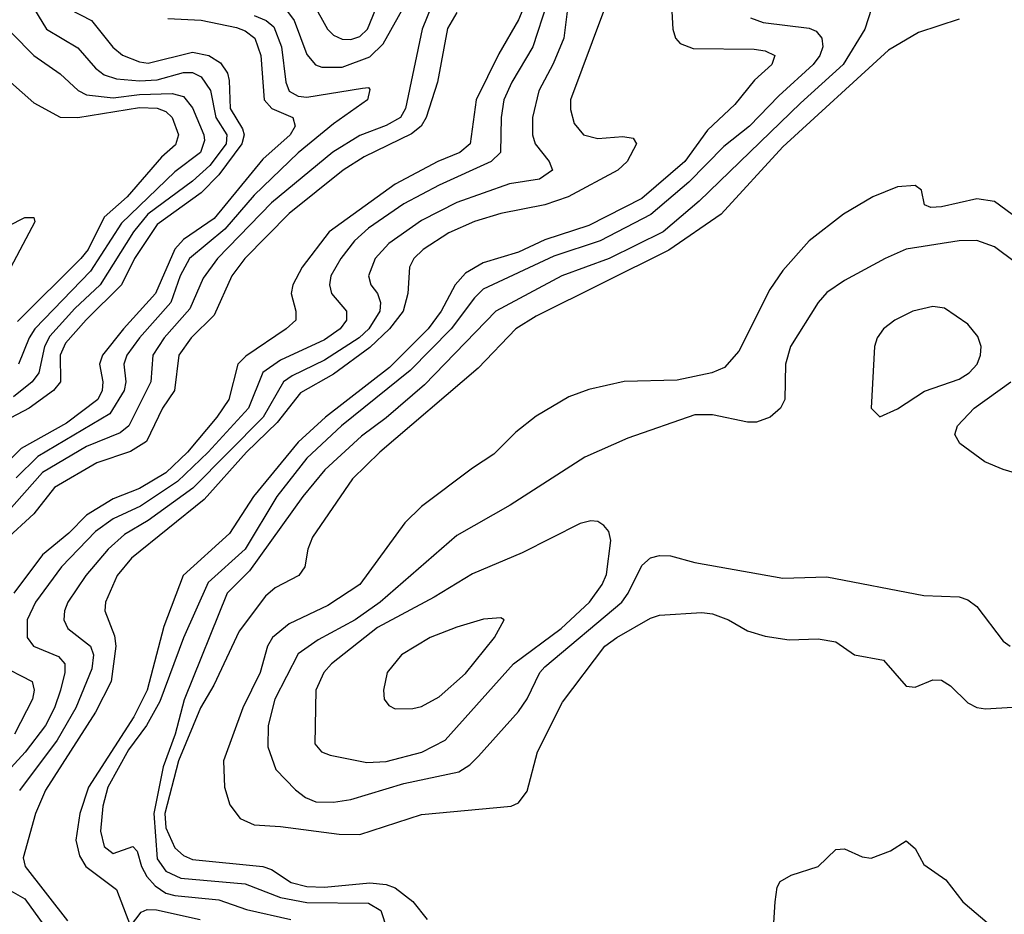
# Model space of a CAD drawing. Header units: inches. Extents: x 1308407 to 1441228, y 959628 to 1036311.
# Tile 78 of 256: x 1357238 to 1359472, y 981942 to 983972. Entities that reach past the tile are written whole.
import ezdxf

# ---------------------------------------------------------------- set-up
doc = ezdxf.new("R2010")
doc.units = ezdxf.units.IN
doc.header["$MEASUREMENT"] = 0
doc.layers.add('B3958', color=7, linetype='Continuous')

msp = doc.modelspace()

# ---------------------------------------------------------------- linework, layer by layer
at = {"layer": 'B3958', "color": 5}
for points, elevation in [([(1358411.1, 984068.9), (1358370, 983971), (1358325.5, 983894.5), (1358274.1, 983790), (1358260.3, 983690), (1358236.6, 983670), (1358187, 983650), (1358090, 983598.4), (1357940.2, 983490), (1357879.3, 983410), (1357857.9, 983370), (1357854.4, 983350), (1357865.1, 983310), (1357865, 983290), (1357842.6, 983270), (1357751.6, 983208.4), (1357733, 983190), (1357712.7, 983110), (1357685.4, 983070), (1357619.2, 982990), (1357570, 982943.7), (1357510, 982907.9), (1357450, 982884.5), (1357390, 982847.3), (1357350, 982806.4), (1357290, 982757.4), (1357225.2, 982670)], 3520), ([(1357250.5, 984030), (1357299.3, 983950), (1357370, 983907.7), (1357410, 983861.4), (1357430, 983846.4), (1357457.7, 983837.7), (1357510, 983832.6), (1357550, 983835.3), (1357610, 983851.9), (1357630, 983851.6), (1357650, 983841.9), (1357671.2, 983811.2), (1357683.1, 983750), (1357708.6, 983710), (1357706.6, 983690), (1357670, 983641.1), (1357630, 983605.1), (1357528.7, 983530), (1357496.7, 983490), (1357420.8, 983370), (1357363.7, 983316.3), (1357306.9, 983253.1), (1357294.9, 983230), (1357281.6, 983170), (1357266.9, 983150), (1357224.5, 983115.5)], 3360), ([(1359178.7, 984021.3), (1359156.1, 983950), (1359106.7, 983870), (1359010, 983782.4), (1358780.1, 983559.9), (1358698.4, 983490), (1358576, 983430), (1358468.3, 983390), (1358318.5, 983310), (1358156.7, 983143.3), (1358070, 983068.3), (1358013.8, 983026.2), (1357930.8, 982950), (1357880.7, 982890), (1357759.4, 982720.6), (1357708.8, 982670), (1357611.8, 982428.2), (1357591.3, 982350), (1357563.9, 982276.1), (1357543, 982170), (1357550, 982067.2), (1357570, 982039.6), (1357603.6, 982023.6), (1357750, 982011), (1357830, 981979.6), (1357890, 981968), (1358030, 981967), (1358058, 981950), (1358071.3, 981908.7)], 3660), ([(1357903.7, 984010), (1357936.8, 983950), (1357950, 983936.4), (1357970, 983927.3), (1357990, 983926.5), (1358010, 983933.2), (1358027.6, 983950), (1358060.1, 984030)], 3480), ([(1357350, 983996.1), (1357401.5, 983970), (1357449.6, 983909.6), (1357471.3, 983891.3), (1357510, 983876), (1357530, 983873), (1357630, 983897.8), (1357667.6, 983890), (1357693.6, 983873.6), (1357709.8, 983850), (1357713.5, 983833.5), (1357715.9, 983770), (1357744.1, 983724.1), (1357747.5, 983710), (1357742.2, 983690), (1357690, 983619.6), (1357650, 983578.5), (1357550, 983506.6), (1357499.1, 983430), (1357469.3, 983370), (1357389.1, 983290.9), (1357342.4, 983237.6), (1357330.2, 983210), (1357330.5, 983150), (1357315.1, 983130), (1357259.5, 983090), (1357174.5, 983045.5)], 3380), ([(1358435.2, 984010), (1358402.4, 983910), (1358355, 983830), (1358337.1, 983790), (1358330.4, 983750), (1358329.6, 983670), (1358307.8, 983650), (1358190, 983596.3), (1358110, 983553.5), (1358030, 983498.5), (1357998.1, 983470), (1357966.8, 983430), (1357944.4, 983390), (1357941.3, 983370), (1357946.1, 983350), (1357979.6, 983310), (1357979.9, 983290), (1357965.1, 983270), (1357930, 983244.9), (1357830, 983198.9), (1357790, 983171.3), (1357757.8, 983090), (1357666.2, 982990), (1357596.4, 982923.6), (1357512, 982868), (1357450, 982838.7), (1357410, 982809.9), (1357333.3, 982730), (1357273.9, 982650), (1357255.3, 982610), (1357255, 982570), (1357269.5, 982550), (1357326.5, 982526.5), (1357340.5, 982510), (1357340.5, 982490), (1357330.8, 982450), (1357317.4, 982410), (1357296.5, 982370), (1357250.3, 982309.7), (1357177.6, 982230)], 3540), ([(1358175.7, 984010), (1358151.3, 983950), (1358113.5, 983770), (1358102.7, 983750), (1358070, 983731.3), (1358010, 983708.9), (1357949, 983671), (1357810, 983555.9), (1357687.1, 983430), (1357654.7, 983385.3), (1357624.5, 983315.5), (1357565.8, 983250), (1357540.1, 983210), (1357535.5, 983150), (1357485.9, 983050), (1357465.9, 983034.1), (1357390, 983003.1), (1357290, 982944.2), (1357208, 982852)], 3460), ([(1357845.8, 983990), (1357860.7, 983970), (1357890, 983892.5), (1357909.3, 983869.3), (1357923.6, 983863.6), (1357970, 983863.9), (1358032.6, 983887.4), (1358062.9, 983917.1), (1358115, 984010)], 3460), ([(1357574.6, 983974.6), (1357649.8, 983970.2), (1357730, 983954), (1357750, 983946.3), (1357771.7, 983930), (1357785.3, 983890), (1357793, 983790), (1357810.2, 983770.2), (1357857.7, 983750), (1357863.6, 983730), (1357851.7, 983710), (1357790, 983655.3), (1357679.9, 983520.1), (1357610, 983472.6), (1357590, 983450.8), (1357546.2, 983350), (1357473.7, 983270), (1357426.4, 983210), (1357419.4, 983190), (1357426.9, 983150), (1357425.6, 983130), (1357415.2, 983110), (1357344.3, 983055.7), (1357241.8, 982998.2), (1357170, 982927.3)], 3420), ([(1358230, 983988.2), (1358208.7, 983951.3), (1358186.5, 983830), (1358160.4, 983750), (1358149.4, 983730), (1358127.4, 983712.6), (1358019.6, 983660.4), (1357972.3, 983630), (1357850, 983531.8), (1357749.1, 983430), (1357719.3, 983390), (1357679.2, 983300.8), (1357627, 983250), (1357599.6, 983210), (1357589.4, 983130), (1357562.1, 983090), (1357525.8, 983014.2), (1357490, 982992.1), (1357413.6, 982966.4), (1357317, 982910), (1357270.1, 982850), (1357204.5, 982790)], 3480), ([(1357770, 983981.4), (1357797.4, 983970), (1357815.1, 983955.1), (1357832.6, 983910), (1357842.1, 983830), (1357850, 983809.2), (1357870, 983797.8), (1357890, 983795.5), (1358016.1, 983816.1), (1358030, 983817.4), (1358032.9, 983812.9), (1358027.1, 983790), (1357950, 983735.3), (1357870, 983669.3), (1357770, 983573.3), (1357703.5, 983496.5), (1357623.7, 983430), (1357602.4, 983390), (1357581.3, 983330), (1357509.8, 983250), (1357481.2, 983210), (1357474.5, 983190), (1357478.9, 983150), (1357475.4, 983130), (1357442.9, 983077.1), (1357279.4, 982980.6), (1357230, 982932.1)], 3440), ([(1358480.6, 983990), (1358472.7, 983930), (1358448.9, 983871.1), (1358416.6, 983810), (1358401.9, 983750), (1358402.1, 983710), (1358407.7, 983690), (1358439.8, 983650), (1358447, 983630), (1358418, 983610), (1358350, 983599.1), (1358230, 983557), (1358150, 983516), (1358076.2, 983463.8), (1358045.2, 983430), (1358029.6, 983390), (1358034.7, 983370), (1358050.1, 983350.1), (1358057.1, 983330), (1358055.4, 983310), (1358030.3, 983270), (1358008.2, 983250), (1357930, 983198.8), (1357856.2, 983163.8), (1357836.5, 983150), (1357790.7, 983070), (1357631.1, 982908.9), (1357530, 982835.3), (1357476.4, 982803.6), (1357439, 982770), (1357388.7, 982710), (1357347.7, 982650), (1357339.7, 982630), (1357338.3, 982610), (1357347.4, 982590), (1357398.6, 982550), (1357405.9, 982530), (1357401.6, 982498.4), (1357365.4, 982410), (1357323, 982337), (1357237.6, 982222.4)], 3560), ([(1358562.8, 983990), (1358488.3, 983790), (1358488, 983768), (1358496.1, 983736.1), (1358517.3, 983710), (1358550, 983701.8), (1358606.7, 983706.7), (1358630, 983702.4), (1358637.5, 983690), (1358616.9, 983650), (1358595.5, 983630), (1358482.5, 983570), (1358430, 983551.5), (1358330, 983531.7), (1358270, 983513.5), (1358212.1, 983487.9), (1358153.6, 983450), (1358132.4, 983430), (1358123, 983410), (1358118.9, 983350), (1358108.6, 983310), (1358077.7, 983270), (1358032.5, 983227.5), (1357950, 983167.6), (1357875.2, 983124.8), (1357822.3, 983057.7), (1357753.1, 982990), (1357656.9, 982883.1), (1357491.6, 982750), (1357459.7, 982710), (1357432.6, 982650), (1357431.4, 982630), (1357453.3, 982573.3), (1357456.6, 982550), (1357445.9, 982470), (1357410, 982399.9), (1357297, 982223), (1357273.9, 982170), (1357246.5, 982070), (1357250.5, 982050), (1357346.9, 981926.9)], 3580), ([(1358717.8, 983990), (1358720.4, 983950), (1358726.4, 983930), (1358737.3, 983917.3), (1358766.3, 983906.3), (1358904.9, 983904.9), (1358930, 983901), (1358951.4, 983890), (1358945.3, 983870), (1358905.4, 983834.6), (1358861, 983779), (1358798.7, 983721.3), (1358747.4, 983650), (1358650, 983566.1), (1358530, 983504.9), (1358430, 983472.4), (1358370, 983444), (1358290, 983420.2), (1358250, 983396.2), (1358226.5, 983370), (1358194.8, 983310), (1358165.3, 983270), (1358077.3, 983182.7), (1357932.1, 983070), (1357870, 983013.2), (1357768.8, 982890), (1357714.6, 982805.4), (1357609.4, 982710), (1357565.3, 982594.7), (1357527.3, 982450), (1357497, 982390), (1357394, 982230), (1357374.8, 982170), (1357365.9, 982110), (1357373.9, 982073.9), (1357388.3, 982050), (1357458.2, 981998.2), (1357490, 981914.9), (1357513.6, 981946.4), (1357527.3, 981952.7), (1357548.5, 981951.5), (1357647.7, 981930)], 3620), ([(1358896.2, 983976.2), (1358925.1, 983965.1), (1359030, 983952.4), (1359045.7, 983945.7), (1359058.5, 983930), (1359060.8, 983910), (1359053.5, 983890), (1359038.5, 983870), (1358960.8, 983799.2), (1358894.4, 983730), (1358836.3, 983683.7), (1358756.7, 983603.3), (1358670.5, 983529.5), (1358555.4, 983470), (1358450, 983435.3), (1358290, 983360.3), (1358270, 983340.3), (1358217.1, 983270), (1358124.4, 983175.6), (1357968.8, 983050), (1357890, 982976.9), (1357821.5, 982890), (1357750, 982770.3), (1357665.7, 982694.3), (1357610, 982569.2), (1357555.9, 982424.1), (1357526.2, 982370), (1357485.3, 982314.7), (1357437.9, 982230), (1357427, 982187), (1357421.3, 982130), (1357430, 982095.1), (1357450, 982079.9), (1357495.2, 982095.2), (1357504.7, 982084.7), (1357514.3, 982050), (1357527, 982027), (1357545.8, 982005.8), (1357570, 981989.8), (1357590, 981984), (1357690, 981974.5), (1357752.8, 981952.8), (1357853.6, 981930)], 3640), ([(1359370, 983972.5), (1359277.7, 983942.3), (1359210, 983902.3), (1358970, 983683.1), (1358829.7, 983530), (1358711.3, 983448.7), (1358410, 983299.1), (1358364.3, 983270), (1358278.8, 983181.2), (1358055.6, 982990), (1357993.8, 982930), (1357902.6, 982797.4), (1357891.9, 982770), (1357885.4, 982730), (1357871.6, 982710), (1357817.9, 982682.1), (1357796.2, 982663.8), (1357736, 982584), (1357678.4, 982461.6), (1357648.6, 982410), (1357598.8, 982290), (1357567.9, 982170), (1357570, 982137.8), (1357590, 982092.5), (1357610, 982074.7), (1357630, 982066.1), (1357790, 982050), (1357810, 982043.5), (1357853.9, 982013.9), (1357890, 982004.6), (1357930, 982003.4), (1358032.9, 982012.9), (1358069.5, 982009.5), (1358090, 982001.8), (1358130.3, 981970.3), (1358162.6, 981930)], 3680), ([(1357220.7, 983940.7), (1357270, 983890), (1357330, 983849.1), (1357370.8, 983810.8), (1357390, 983801), (1357450, 983794.4), (1357510, 983802.2), (1357584, 983804), (1357610, 983797.5), (1357630, 983771.9), (1357656, 983710), (1357657.3, 983697.3), (1357648.3, 983670), (1357590, 983626.2), (1357469.5, 983510), (1357399.1, 983400.9), (1357272.7, 983270), (1357259.7, 983250), (1357235.2, 983190)], 3340), ([(1357190, 983853.4), (1357270, 983783.1), (1357330, 983750.5), (1357369.8, 983749.8), (1357510, 983772), (1357550, 983771), (1357570, 983763.3), (1357584.1, 983750), (1357598.9, 983710), (1357592, 983688), (1357560.3, 983659.7), (1357482.4, 983570), (1357430, 983523.8), (1357393.3, 983450), (1357377.1, 983430), (1357233.1, 983286.9)], 3320), ([(1359559.2, 983479.2), (1359450, 983559.3), (1359410, 983564.9), (1359330, 983547), (1359305.6, 983545.6), (1359291.7, 983551.7), (1359284.8, 983584.8), (1359270, 983595.6), (1359230, 983592), (1359173.8, 983570), (1359107.3, 983530), (1359029.3, 983470), (1358970, 983402.2), (1358940.4, 983359.6), (1358870, 983219.8), (1358837.7, 983182.3), (1358808.7, 983170), (1358730, 983153.5), (1358609.6, 983150.4), (1358530, 983132.6), (1358484.1, 983115.9), (1358410, 983072.2), (1358364.3, 983035.7), (1358314.5, 982985.5), (1358265.7, 982954.3), (1358150, 982866.6), (1358112.2, 982830), (1358010.4, 982689.6), (1357937.5, 982642.5), (1357850, 982600.7), (1357811.8, 982570), (1357800.5, 982550), (1357783.9, 982490), (1357744.8, 982410), (1357700.7, 982290), (1357703.3, 982230), (1357715.4, 982190), (1357738.7, 982158.7), (1357770, 982144.4), (1357830, 982141), (1357963.1, 982123.1), (1358010, 982122.4), (1358150, 982168.2), (1358353.3, 982186.7), (1358370, 982194.2), (1358390, 982220.9), (1358413, 982310), (1358470, 982423), (1358566.1, 982550), (1358593.2, 982570), (1358670, 982613.3), (1358690, 982620.1), (1358786.1, 982626.1), (1358810, 982623.5), (1358846.4, 982610), (1358890, 982585), (1358930, 982572.5), (1358984.4, 982564.4), (1359050, 982566.7), (1359090, 982560.1), (1359132.7, 982530), (1359198.1, 982518.1), (1359250, 982458.9), (1359270, 982456.9), (1359310, 982473.6), (1359330, 982473), (1359350, 982460.2), (1359390, 982421.6), (1359410, 982410.9), (1359430, 982408), (1359491.3, 982411.3)], 3720), ([(1357175.4, 983484.6), (1357250, 983522.8), (1357270, 983522.8), (1357272.7, 983512.7), (1357197, 983370)], 3280), ([(1359545.4, 983385.4), (1359450, 983456.4), (1359410, 983470.4), (1359370, 983469.9), (1359250, 983450.8), (1359202.2, 983430), (1359110, 983379.5), (1359070, 983352.4), (1359050, 983329.8), (1358987.1, 983230), (1358976.3, 983190), (1358974.7, 983110), (1358964.7, 983090), (1358940.9, 983070), (1358910, 983058.6), (1358890, 983058.4), (1358810, 983074.9), (1358770, 983074.9), (1358618, 983022), (1358520.8, 982979.2), (1358351.1, 982870), (1358230, 982801.1), (1358056.3, 982650), (1357999.8, 982610), (1357915.4, 982564.6), (1357870, 982532.5), (1357817.1, 982430), (1357801.8, 982370), (1357801.4, 982321.4), (1357819.2, 982270), (1357864.1, 982224.1), (1357886.9, 982206.9), (1357910, 982197), (1357950, 982196.3), (1357990, 982201.7), (1358110, 982238.5), (1358234.8, 982265.2), (1358259.5, 982280.5), (1358279.7, 982300.3), (1358370, 982401.7), (1358389.4, 982430.6), (1358418.3, 982490), (1358430, 982503.1), (1358604.6, 982650), (1358619.3, 982670), (1358650, 982732.7), (1358670, 982750.1), (1358690, 982756), (1358714.8, 982754.8), (1358770, 982739.5), (1358970, 982704.4), (1359070, 982707), (1359290, 982665.3), (1359370, 982662), (1359390, 982655), (1359410, 982639.7), (1359470, 982561.1), (1359486, 982550)], 3740), ([(1359541.8, 982930), (1359470, 982951.1), (1359428.6, 982968.6), (1359371.3, 983010), (1359360.5, 983030), (1359366.5, 983050), (1359404.3, 983090), (1359487.1, 983150)], 3740), ([(1357189.5, 982509.5), (1357266.4, 982470), (1357271.4, 982450), (1357267.6, 982430), (1357226.2, 982350)], 3520), ([(1358948.5, 981910), (1358952.6, 981970), (1358957.2, 982002.8), (1358964, 982016), (1358989, 982030), (1359049.8, 982050.2), (1359090, 982088.8), (1359110, 982090.2), (1359150, 982072.2), (1359170, 982069.2), (1359214.3, 982085.7), (1359250, 982108), (1359270, 982090.8), (1359290, 982054.4), (1359339.6, 982019.6), (1359378.6, 981970), (1359448.4, 981910)], 3680), ([(1357190.6, 982010), (1357250, 981976.6), (1357312.4, 981890)], 3560)]:
    msp.add_lwpolyline(points, dxfattribs=dict(at, elevation=elevation))
for points, elevation in [([(1359310, 983320.5), (1359264.9, 983310), (1359223.8, 983290), (1359198.4, 983270), (1359184.2, 983250), (1359178, 983230), (1359170.4, 983090.4), (1359190, 983070.7), (1359230, 983088.9), (1359291, 983129), (1359370, 983155.7), (1359392.5, 983170), (1359410.7, 983190), (1359418.6, 983210), (1359419.8, 983230), (1359412.6, 983252.6), (1359390, 983280.7), (1359337.1, 983317.1)], 3760), ([(1358534.5, 982834.5), (1358510, 982828.7), (1358378.1, 982761.9), (1358265.9, 982714.1), (1358178.9, 982661.1), (1358050, 982592.5), (1357945.8, 982510), (1357928.2, 982490), (1357910.1, 982450), (1357908.2, 982328.2), (1357923.1, 982310), (1357942.8, 982302.8), (1358026.3, 982286.3), (1358070, 982288.2), (1358150.8, 982309.2), (1358203.5, 982336.5), (1358358.7, 982510), (1358466.7, 982590), (1358531.4, 982650), (1358560.1, 982690), (1358570, 982713), (1358579.8, 982790), (1358575.4, 982810), (1358564.1, 982824.1), (1358550, 982832.8)], 3760), ([(1358330, 982614), (1358291, 982611), (1358230, 982592.9), (1358170, 982569.4), (1358104.5, 982530), (1358072.1, 982490), (1358063.5, 982450), (1358065.4, 982430), (1358075.6, 982415.6), (1358090, 982408.1), (1358130, 982408.4), (1358150, 982413.2), (1358190, 982435), (1358250, 982488.1), (1358315.8, 982570), (1358337.2, 982610)], 3780)]:
    msp.add_lwpolyline(points, close=True, dxfattribs=dict(at, elevation=elevation))

doc.saveas('drawing.dxf')
